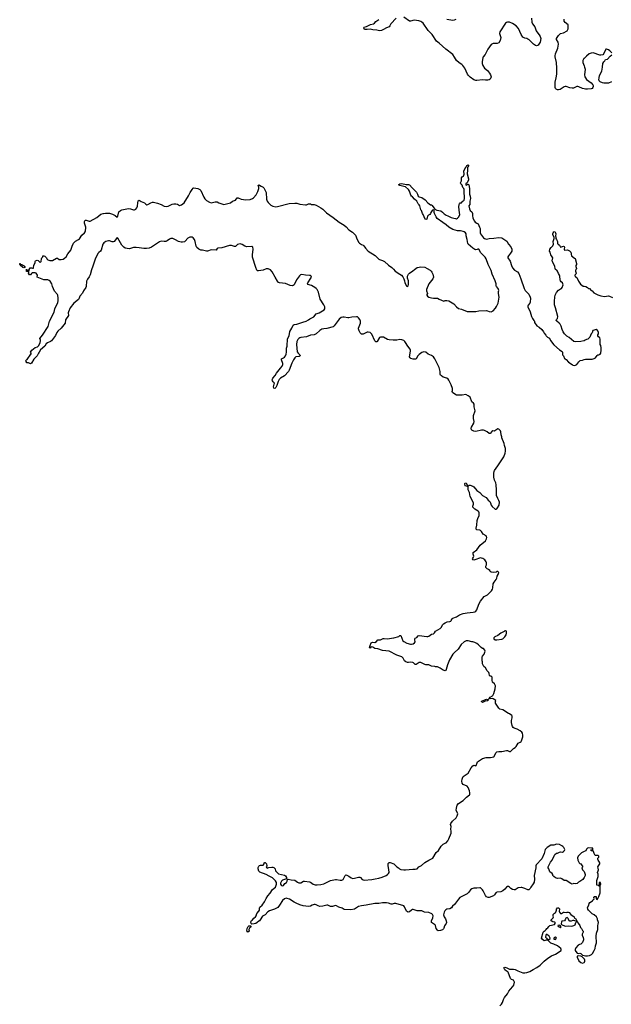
# Model space of a CAD drawing. Header units: inches. Extents: x 2221556 to 2384305, y 723442 to 892241.
# Tile 9 of 53: x 2268266 to 2280567, y 752073 to 772539. Entities that reach past the tile are written whole.
import ezdxf

# ---------------------------------------------------------------- set-up
doc = ezdxf.new("R2010")
doc.units = ezdxf.units.IN
doc.header["$MEASUREMENT"] = 0
for name, color, linetype in [('C2766', 7, 'Continuous'), ('C2775', 7, 'Continuous'), ('C2776', 7, 'Continuous'), ('C2777', 7, 'Continuous'), ('C2785', 7, 'Continuous'), ('C2786', 7, 'Continuous'), ('C2787', 7, 'Continuous')]:
    doc.layers.add(name, color=color, linetype=linetype)

msp = doc.modelspace()

# ---------------------------------------------------------------- linework, layer by layer
at = {"layer": 'C2766', "color": 6, "elevation": 200}
msp.add_lwpolyline([(2270000, 767877), (2269994, 767870), (2269960, 767750), (2269949, 767731), (2269910, 767702), (2269896, 767684), (2269840, 767580), (2269790, 767415), (2269760, 767340), (2269730, 767233), (2269710, 767191), (2269675, 767145), (2269654, 767106), (2269647, 766993), (2269639, 766970), (2269595, 766905), (2269570, 766856), (2269515, 766790), (2269505, 766750), (2269490, 766720), (2269394, 766646), (2269318, 766550), (2269280, 766470), (2269275, 766445), (2269278, 766390), (2269222, 766298), (2269211, 766230), (2269130, 766125), (2269056, 766064), (2269040, 766040), (2269010, 765975), (2268930, 765867), (2268910, 765850), (2268841, 765819), (2268820, 765800), (2268790, 765750), (2268702, 765678), (2268674, 765630), (2268654, 765606), (2268630, 765555), (2268560, 765480), (2268510, 765402), (2268490, 765389), (2268450, 765408), (2268408, 765408), (2268406, 765430), (2268388, 765450), (2268408, 765470), (2268423, 765477), (2268496, 765584), (2268506, 765590), (2268506, 765610), (2268489, 765630), (2268517, 765670), (2268590, 765723), (2268639, 765741), (2268662, 765770), (2268689, 765831), (2268698, 765862), (2268697, 765877), (2268684, 765910), (2268741, 765979), (2268857, 766163), (2268885, 766270), (2268982, 766458), (2268999, 766530), (2269056, 766664), (2269064, 766697), (2269066, 766750), (2269058, 766810), (2269050, 766830), (2268990, 766894), (2268950, 766990), (2268936, 767050), (2268902, 767102), (2268879, 767119), (2268850, 767131), (2268770, 767130), (2268629, 767190), (2268635, 767230), (2268610, 767269), (2268590, 767275), (2268524, 767276), (2268510, 767266), (2268490, 767238), (2268470, 767238), (2268446, 767270), (2268458, 767290), (2268458, 767298), (2268450, 767306), (2268407, 767307), (2268406, 767350), (2268410, 767354), (2268418, 767338), (2268433, 767333), (2268438, 767318), (2268450, 767314), (2268462, 767318), (2268466, 767350), (2268482, 767378), (2268510, 767382), (2268530, 767374), (2268550, 767374), (2268555, 767390), (2268558, 767430), (2268589, 767490), (2268589, 767511), (2268596, 767524), (2268630, 767542), (2268651, 767531), (2268690, 767494), (2268710, 767514), (2268719, 767570), (2268729, 767591), (2268748, 767610), (2268748, 767632), (2268769, 767631), (2268790, 767621), (2268821, 767590), (2268831, 767571), (2268850, 767551), (2268870, 767538), (2268891, 767531), (2268930, 767531), (2268950, 767536), (2269030, 767585), (2269050, 767585), (2269090, 767558), (2269130, 767555), (2269170, 767559), (2269201, 767579), (2269233, 767610), (2269270, 767671), (2269330, 767746), (2269355, 767830), (2269385, 767895), (2269426, 767934), (2269491, 767969), (2269510, 767984), (2269560, 768060), (2269615, 768110), (2269629, 768130), (2269636, 768150), (2269644, 768210), (2269642, 768230), (2269614, 768310), (2269616, 768344), (2269627, 768373), (2269650, 768372), (2269710, 768350), (2269730, 768352), (2269872, 768430), (2269950, 768494), (2270000, 768512)], dxfattribs=at)
msp.add_lwpolyline([(2268350, 767378), (2268330, 767386), (2268286, 767430), (2268282, 767442), (2268266, 767450), (2268266, 767470), (2268274, 767470), (2268278, 767458), (2268313, 767453), (2268330, 767434), (2268353, 767433), (2268358, 767418), (2268374, 767410), (2268374, 767390), (2268370, 767386)], close=True, dxfattribs=at)
at = {"layer": 'C2775', "color": 6, "elevation": 200}
for points in [[(2280000, 754709), (2279974, 754666), (2279910, 754622), (2279882, 754610), (2279855, 754585), (2279830, 754579), (2279790, 754581), (2279750, 754573), (2279723, 754583), (2279630, 754649), (2279590, 754644), (2279540, 754680), (2279510, 754693), (2279450, 754689), (2279410, 754702), (2279370, 754728), (2279354, 754750), (2279349, 754770), (2279335, 754790), (2279290, 754828), (2279279, 754850), (2279269, 754889), (2279255, 754910), (2279255, 754930), (2279304, 755030), (2279334, 755070), (2279380, 755160), (2279396, 755184), (2279430, 755211), (2279450, 755212), (2279490, 755238), (2279510, 755242), (2279550, 755238), (2279570, 755246), (2279595, 755270), (2279599, 755290), (2279579, 755330), (2279562, 755350), (2279535, 755370), (2279490, 755393), (2279430, 755399), (2279370, 755384), (2279310, 755384), (2279230, 755335), (2279191, 755290), (2279171, 755210), (2279125, 755095), (2279006, 754970), (2278999, 754950), (2278999, 754910), (2278965, 754750), (2278971, 754671), (2278961, 754610), (2278944, 754576), (2278897, 754510), (2278881, 754479), (2278861, 754459), (2278850, 754452), (2278830, 754450), (2278770, 754480), (2278710, 754501), (2278690, 754504), (2278630, 754492), (2278570, 754453), (2278550, 754453), (2278510, 754461), (2278481, 754481), (2278450, 754510), (2278430, 754519), (2278410, 754521), (2278390, 754509), (2278350, 754465), (2278310, 754429), (2278270, 754412), (2278190, 754405), (2278180, 754400), (2278167, 754393), (2278135, 754345), (2278119, 754330), (2278030, 754291), (2278010, 754290), (2277970, 754310), (2277951, 754331), (2277902, 754430), (2277890, 754450), (2277850, 754491), (2277830, 754496), (2277771, 754489), (2277710, 754490), (2277670, 754475), (2277640, 754450), (2277600, 754400), (2277570, 754370), (2277488, 754330), (2277419, 754290), (2277390, 754259), (2277310, 754150), (2277265, 754110), (2277242, 754078), (2277210, 754059), (2277150, 754050), (2277124, 754036), (2277103, 754017), (2277090, 753990), (2277080, 753930), (2277090, 753890), (2277118, 753850), (2277136, 753810), (2277140, 753770), (2277133, 753750), (2277113, 753727), (2277098, 753702), (2277088, 753652), (2277080, 753640), (2277058, 753622), (2277015, 753605), (2276970, 753603), (2276950, 753613), (2276926, 753646), (2276910, 753709), (2276902, 753722), (2276890, 753735), (2276829, 753770), (2276825, 753810), (2276854, 753870), (2276862, 753910), (2276850, 753939), (2276835, 753950), (2276770, 753978), (2276686, 753986), (2276630, 754014), (2276590, 754019), (2276530, 754015), (2276450, 754043), (2276430, 754042), (2276410, 754030), (2276370, 753993), (2276342, 753990), (2276330, 753993), (2276312, 754012), (2276270, 754100), (2276250, 754120), (2276090, 754166), (2276054, 754166), (2276010, 754152), (2275990, 754153), (2275936, 754176), (2275890, 754185), (2275810, 754185), (2275730, 754171), (2275650, 754171), (2275470, 754132), (2275370, 754123), (2275310, 754104), (2275230, 754050), (2275150, 754033), (2275010, 754043), (2274969, 754070), (2274905, 754090), (2274850, 754121), (2274830, 754125), (2274767, 754107), (2274730, 754105), (2274670, 754131), (2274650, 754134), (2274570, 754114), (2274510, 754108), (2274470, 754118), (2274430, 754142), (2274410, 754148), (2274390, 754148), (2274345, 754135), (2274310, 754116), (2274276, 754104), (2274215, 754115), (2274159, 754119), (2274090, 754140), (2274018, 754178), (2273970, 754196), (2273877, 754257), (2273830, 754274), (2273804, 754276), (2273770, 754263), (2273731, 754230), (2273670, 754133), (2273630, 754087), (2273566, 754050), (2273462, 754018), (2273424, 753996), (2273370, 753935), (2273314, 753906), (2273269, 753830), (2273250, 753811), (2273217, 753790), (2273207, 753773), (2273175, 753750), (2273138, 753742), (2273090, 753739), (2273081, 753750), (2273074, 753790), (2273086, 753814), (2273110, 753826), (2273137, 753863), (2273172, 753890), (2273184, 753910), (2273199, 753961), (2273239, 754010), (2273249, 754030), (2273249, 754070), (2273259, 754090), (2273305, 754135), (2273357, 754203), (2273388, 754270), (2273425, 754330), (2273476, 754384), (2273524, 754456), (2273582, 754510), (2273606, 754570), (2273608, 754590), (2273605, 754605), (2273582, 754642), (2273574, 754654), (2273521, 754701), (2273496, 754716), (2273450, 754733), (2273390, 754773), (2273262, 754822), (2273239, 754839), (2273224, 754890), (2273225, 754915), (2273237, 754943), (2273250, 754958), (2273270, 754966), (2273330, 754962), (2273348, 754990), (2273348, 755012), (2273360, 755020), (2273370, 755022), (2273398, 754990), (2273402, 754950), (2273392, 754930), (2273402, 754910), (2273410, 754905), (2273445, 754915), (2273510, 754921), (2273530, 754921), (2273553, 754913), (2273576, 754890), (2273582, 754850), (2273650, 754782), (2273710, 754771), (2273770, 754755), (2273790, 754745), (2273815, 754710), (2273816, 754684), (2273774, 754666), (2273730, 754656), (2273710, 754630), (2273690, 754590), (2273688, 754570), (2273700, 754550), (2273710, 754542), (2273730, 754537), (2273750, 754544), (2273779, 754581), (2273814, 754606), (2273827, 754630), (2273834, 754666), (2273845, 754675), (2273910, 754659), (2273990, 754652), (2274044, 754610), (2274070, 754599), (2274110, 754598), (2274170, 754629), (2274186, 754630), (2274290, 754617), (2274310, 754610), (2274370, 754569), (2274410, 754558), (2274450, 754554), (2274530, 754566), (2274590, 754580), (2274730, 754644), (2274830, 754668), (2274852, 754668), (2274930, 754650), (2274965, 754655), (2274991, 754669), (2275030, 754751), (2275050, 754761), (2275070, 754759), (2275110, 754736), (2275160, 754700), (2275190, 754690), (2275230, 754693), (2275310, 754717), (2275336, 754716), (2275352, 754710), (2275390, 754668), (2275410, 754657), (2275430, 754655), (2275590, 754668), (2275657, 754683), (2275730, 754692), (2275805, 754715), (2275885, 754750), (2275916, 754770), (2275936, 754790), (2275945, 754810), (2275942, 754878), (2275925, 754950), (2275925, 754975), (2275930, 755001), (2275950, 755019), (2275970, 755019), (2276047, 754990), (2276110, 754931), (2276145, 754910), (2276165, 754890), (2276190, 754877), (2276250, 754868), (2276290, 754868), (2276437, 754883), (2276490, 754882), (2276532, 754888), (2276568, 754932), (2276619, 754961), (2276690, 755022), (2276770, 755070), (2276859, 755110), (2276925, 755230), (2276974, 755270), (2277030, 755358), (2277070, 755398), (2277110, 755425), (2277130, 755432), (2277169, 755470), (2277190, 755512), (2277238, 755630), (2277239, 755670), (2277229, 755710), (2277236, 755770), (2277226, 755810), (2277229, 755830), (2277263, 755877), (2277344, 755950), (2277365, 755990), (2277374, 756030), (2277343, 756110), (2277345, 756150), (2277361, 756210), (2277389, 756250), (2277489, 756311), (2277559, 756381), (2277616, 756424), (2277623, 756437), (2277626, 756470), (2277621, 756510), (2277590, 756582), (2277570, 756604), (2277490, 756639), (2277465, 756670), (2277461, 756710), (2277464, 756750), (2277470, 756771), (2277490, 756806), (2277590, 756876), (2277654, 756986), (2277689, 757030), (2277710, 757041), (2277750, 757031), (2277760, 757040), (2277775, 757090), (2277786, 757110), (2277890, 757179), (2277965, 757205), (2278054, 757206), (2278121, 757219), (2278133, 757227), (2278163, 757297), (2278190, 757322), (2278230, 757328), (2278290, 757328), (2278390, 757347), (2278410, 757346), (2278450, 757325), (2278470, 757331), (2278490, 757345), (2278530, 757393), (2278567, 757413), (2278589, 757430), (2278630, 757498), (2278670, 757519), (2278690, 757536), (2278698, 757550), (2278728, 757632), (2278728, 757670), (2278720, 757710), (2278707, 757730), (2278670, 757760), (2278610, 757792), (2278550, 757816), (2278529, 757830), (2278513, 757850), (2278503, 757870), (2278489, 757931), (2278489, 757971), (2278504, 758030), (2278503, 758063), (2278497, 758077), (2278450, 758109), (2278430, 758115), (2278314, 758194), (2278248, 758210), (2278229, 758229), (2278162, 758330), (2278162, 758370), (2278168, 758390), (2278110, 758424), (2278090, 758429), (2278050, 758422), (2278026, 758426), (2278050, 758458), (2278097, 758483), (2278105, 758495), (2278122, 758530), (2278155, 758630), (2278158, 758690), (2278135, 758735), (2278098, 758770), (2278088, 758810), (2278088, 758870), (2278078, 758890), (2278070, 758895), (2278050, 758895), (2278035, 758910), (2278028, 758950), (2278018, 758970), (2277986, 759006), (2277949, 759069), (2277917, 759097), (2277900, 759120), (2277889, 759150), (2277889, 759190), (2277884, 759210), (2277885, 759290), (2277889, 759310), (2277923, 759350), (2277933, 759370), (2277942, 759410), (2277936, 759436), (2277910, 759466), (2277890, 759468), (2277858, 759490), (2277806, 759546), (2277770, 759573), (2277730, 759594), (2277690, 759604), (2277670, 759604), (2277590, 759625), (2277550, 759625), (2277510, 759609), (2277447, 759550), (2277383, 759457), (2277300, 759380), (2277275, 759350), (2277206, 759234), (2277159, 759130), (2277136, 759030), (2277126, 759014), (2277110, 759004), (2277070, 759019), (2277010, 759062), (2276970, 759082), (2276950, 759088), (2276910, 759088), (2276896, 759096), (2276830, 759098), (2276770, 759128), (2276710, 759131), (2276690, 759137), (2276610, 759177), (2276570, 759175), (2276510, 759135), (2276490, 759133), (2276454, 759170), (2276437, 759177), (2276390, 759183), (2276350, 759175), (2276330, 759177), (2276292, 759192), (2276270, 759209), (2276239, 759270), (2276214, 759294), (2276110, 759329), (2275950, 759413), (2275810, 759430), (2275710, 759465), (2275650, 759469), (2275610, 759499), (2275580, 759500), (2275565, 759495), (2275550, 759478), (2275542, 759490), (2275550, 759534), (2275576, 759584), (2275603, 759597), (2275650, 759596), (2275683, 759617), (2275710, 759646), (2275730, 759651), (2275770, 759647), (2275826, 759674), (2275842, 759678), (2275910, 759670), (2276048, 759692), (2276150, 759721), (2276170, 759738), (2276190, 759742), (2276235, 759630), (2276250, 759611), (2276319, 759579), (2276390, 759557), (2276410, 759557), (2276450, 759567), (2276475, 759585), (2276486, 759610), (2276481, 759650), (2276483, 759670), (2276490, 759683), (2276521, 759699), (2276550, 759730), (2276570, 759739), (2276730, 759721), (2276750, 759721), (2276770, 759728), (2276830, 759764), (2276870, 759774), (2276888, 759792), (2276910, 759830), (2277010, 759886), (2277030, 759902), (2277066, 759970), (2277078, 759982), (2277110, 760000)], [(2280000, 755246), (2279950, 755219), (2279890, 755165), (2279879, 755150), (2279866, 755114), (2279871, 755071), (2279898, 755010), (2279910, 754998), (2279934, 754990), (2279950, 754974), (2279972, 754932), (2279952, 754910), (2279967, 754870), (2279997, 754837), (2280000, 754832)], [(2278250, 752038), (2278284, 752076), (2278302, 752110), (2278323, 752170), (2278348, 752212), (2278406, 752290), (2278436, 752344), (2278470, 752390), (2278518, 752442), (2278537, 752470), (2278552, 752530), (2278549, 752550), (2278530, 752577), (2278489, 752589), (2278470, 752609), (2278423, 752743), (2278412, 752752), (2278390, 752760), (2278352, 752790), (2278330, 752830), (2278339, 752841), (2278350, 752844), (2278394, 752834), (2278450, 752803), (2278530, 752803), (2278570, 752798), (2278626, 752766), (2278730, 752726), (2278770, 752725), (2278810, 752734), (2278870, 752756), (2278941, 752799), (2279021, 752839), (2279090, 752888), (2279170, 752966), (2279248, 753032), (2279322, 753078), (2279410, 753116), (2279524, 753190), (2279526, 753210), (2279516, 753230), (2279447, 753287), (2279370, 753324), (2279307, 753347), (2279249, 753409), (2279210, 753404), (2279170, 753389), (2279130, 753429), (2279115, 753450), (2279150, 753572), (2279170, 753592), (2279195, 753605), (2279215, 753625), (2279229, 753651), (2279250, 753662), (2279270, 753692), (2279289, 753711), (2279385, 753735), (2279402, 753750), (2279399, 753770), (2279390, 753779), (2279350, 753785), (2279315, 753810), (2279315, 753830), (2279358, 753870), (2279366, 753890), (2279358, 753910), (2279360, 753940), (2279386, 753970), (2279410, 753982), (2279415, 753990), (2279429, 754031), (2279430, 754050), (2279450, 754081), (2279470, 754077), (2279490, 754058), (2279493, 754047), (2279486, 754010), (2279491, 753990), (2279510, 753958), (2279530, 753958), (2279570, 753985), (2279590, 753991), (2279630, 753978), (2279650, 753987), (2279670, 753987), (2279690, 753979), (2279722, 753942), (2279792, 753890), (2279805, 753865), (2279832, 753850), (2279842, 753822), (2279852, 753810), (2279854, 753790), (2279880, 753760), (2279910, 753712), (2279925, 753670), (2279945, 753650), (2279966, 753606), (2279982, 753590), (2279982, 753570), (2279958, 753530), (2279958, 753510), (2279980, 753460), (2279986, 753430), (2279986, 753410), (2279966, 753354), (2279935, 753325), (2279904, 753316), (2279880, 753300), (2279830, 753248), (2279816, 753210), (2279816, 753190), (2279828, 753168), (2279858, 753138), (2279889, 753131), (2279910, 753136), (2279930, 753131), (2279959, 753099), (2279970, 753093), (2280000, 753087)], [(2280000, 753019), (2279960, 753060), (2279936, 753076), (2279890, 753081), (2279854, 753070), (2279856, 753050), (2279890, 752978), (2279930, 752941), (2279970, 752926), (2280000, 752945)]]:
    msp.add_lwpolyline(points, dxfattribs=at)
for points in [[(2278370, 759838), (2278350, 759835), (2278339, 759821), (2278315, 759805), (2278270, 759789), (2278210, 759739), (2278142, 759710), (2278125, 759690), (2278122, 759670), (2278150, 759646), (2278190, 759646), (2278290, 759664), (2278310, 759671), (2278330, 759687), (2278354, 759710), (2278379, 759750), (2278388, 759790), (2278386, 759830)], [(2277988, 758412), (2278014, 758414), (2278002, 758398), (2278002, 758390), (2277990, 758378), (2277944, 758376), (2277890, 758349), (2277870, 758366), (2277870, 758371), (2277939, 758401), (2277950, 758411), (2277970, 758416)], [(2279646, 753874), (2279620, 753860), (2279612, 753850), (2279611, 753829), (2279592, 753810), (2279550, 753804), (2279540, 753800), (2279531, 753789), (2279526, 753746), (2279531, 753731), (2279610, 753696), (2279670, 753701), (2279730, 753696), (2279770, 753704), (2279789, 753711), (2279813, 753727), (2279830, 753774), (2279846, 753790), (2279842, 753802), (2279810, 753808), (2279790, 753818), (2279770, 753818), (2279730, 753801), (2279703, 753803), (2279689, 753810), (2279680, 753840), (2279670, 753858), (2279658, 753870)], [(2273010, 753570), (2272998, 753578), (2272993, 753590), (2272990, 753610), (2272993, 753650), (2273015, 753690), (2273030, 753701), (2273050, 753705), (2273062, 753702), (2273070, 753694), (2273070, 753686), (2273062, 753670), (2273043, 753657), (2273033, 753630), (2273036, 753590)], [(2279490, 753715), (2279454, 753710), (2279462, 753690), (2279497, 753677), (2279510, 753665), (2279518, 753670), (2279518, 753690), (2279506, 753710)], [(2279230, 753526), (2279210, 753526), (2279204, 753504), (2279202, 753470), (2279222, 753450), (2279238, 753418), (2279250, 753414), (2279270, 753422), (2279298, 753442), (2279298, 753450), (2279278, 753490), (2279270, 753498), (2279247, 753507)], [(2279410, 753466), (2279374, 753450), (2279374, 753430), (2279410, 753422), (2279426, 753450), (2279422, 753462)]]:
    msp.add_lwpolyline(points, close=True, dxfattribs=at)
at = {"layer": 'C2776', "color": 6, "elevation": 200}
for points in [[(2270000, 768512), (2270006, 768514), (2270050, 768521), (2270130, 768516), (2270195, 768495), (2270250, 768470), (2270290, 768436), (2270310, 768458), (2270321, 768519), (2270330, 768545), (2270362, 768570), (2270393, 768587), (2270530, 768614), (2270570, 768611), (2270630, 768588), (2270652, 768588), (2270680, 768600), (2270701, 768630), (2270715, 768665), (2270720, 768730), (2270728, 768772), (2270750, 768791), (2270790, 768761), (2270862, 768730), (2270890, 768702), (2270910, 768692), (2270930, 768698), (2270990, 768734), (2271030, 768744), (2271050, 768744), (2271130, 768725), (2271210, 768695), (2271270, 768664), (2271310, 768656), (2271350, 768662), (2271436, 768704), (2271470, 768714), (2271514, 768714), (2271545, 768705), (2271590, 768680), (2271610, 768684), (2271630, 768690), (2271661, 768710), (2271683, 768730), (2271779, 768881), (2271812, 768950), (2271850, 769011), (2271870, 769038), (2271890, 769041), (2271970, 769032), (2272012, 769010), (2272030, 768990), (2272092, 768850), (2272113, 768813), (2272150, 768782), (2272210, 768748), (2272250, 768736), (2272330, 768752), (2272370, 768753), (2272410, 768731), (2272450, 768721), (2272510, 768695), (2272650, 768736), (2272690, 768766), (2272755, 768790), (2272790, 768835), (2272810, 768835), (2272870, 768810), (2272970, 768796), (2273055, 768805), (2273110, 768823), (2273130, 768838), (2273181, 768899), (2273220, 768970), (2273236, 769030), (2273236, 769056), (2273227, 769093), (2273230, 769102), (2273235, 769105), (2273250, 769103), (2273290, 769082), (2273330, 769059), (2273345, 769045), (2273392, 768950), (2273398, 768810), (2273410, 768770), (2273430, 768738), (2273458, 768710), (2273487, 768687), (2273530, 768665), (2273590, 768650), (2273626, 768654), (2273870, 768717), (2273990, 768727), (2274030, 768723), (2274090, 768707), (2274210, 768691), (2274230, 768691), (2274270, 768711), (2274310, 768711), (2274330, 768701), (2274390, 768696), (2274430, 768681), (2274530, 768631), (2274570, 768601), (2274648, 768528), (2274786, 768430), (2274909, 768329), (2275010, 768267), (2275052, 768232), (2275110, 768170), (2275184, 768124), (2275217, 768097), (2275250, 768061), (2275285, 767970), (2275319, 767910), (2275334, 767894), (2275370, 767868), (2275410, 767851), (2275421, 767841), (2275459, 767790), (2275514, 767730), (2275657, 767637), (2275730, 767564), (2275750, 767552), (2275810, 767532), (2275850, 767510), (2275934, 767434), (2276005, 767385), (2276037, 767357), (2276074, 767314), (2276173, 767253), (2276206, 767226), (2276234, 767194), (2276254, 767154), (2276267, 767110), (2276271, 767070), (2276310, 767006), (2276330, 766996), (2276344, 767010), (2276350, 767034), (2276347, 767110), (2276329, 767170), (2276329, 767210), (2276349, 767250), (2276369, 767270), (2276440, 767320), (2276473, 767350), (2276530, 767385), (2276570, 767398), (2276610, 767403), (2276690, 767393), (2276741, 767370), (2276801, 767330), (2276821, 767310), (2276836, 767290), (2276855, 767250), (2276867, 767190), (2276855, 767150), (2276771, 767050), (2276726, 766930), (2276725, 766905), (2276742, 766850), (2276734, 766830), (2276734, 766810), (2276742, 766790), (2276774, 766770), (2276802, 766762), (2276830, 766761), (2276870, 766751), (2276950, 766751), (2276990, 766727), (2277088, 766692), (2277110, 766699), (2277150, 766703), (2277190, 766695), (2277291, 766630), (2277348, 766568), (2277390, 766536), (2277450, 766521), (2277570, 766474), (2277689, 766471), (2277750, 766474), (2277813, 766487), (2277970, 766495), (2277991, 766491), (2278030, 766471), (2278070, 766466), (2278110, 766491), (2278159, 766541), (2278183, 766577), (2278212, 766648), (2278229, 766730), (2278233, 766770), (2278221, 766850), (2278223, 766890), (2278229, 766910), (2278216, 766950), (2278183, 766990), (2278174, 767010), (2278173, 767050), (2278152, 767110), (2278092, 767250), (2278066, 767326), (2278007, 767450), (2277966, 767566), (2277945, 767605), (2277856, 767690), (2277810, 767769), (2277790, 767769), (2277778, 767762), (2277750, 767758), (2277730, 767764), (2277686, 767790), (2277593, 767870), (2277581, 767890), (2277572, 767972), (2277549, 768050), (2277549, 768090), (2277538, 768110), (2277510, 768129), (2277490, 768135), (2277430, 768149), (2277370, 768153), (2277270, 768179), (2277190, 768226), (2277133, 768273), (2277061, 768321), (2276944, 768410), (2276922, 768442), (2276889, 768510), (2276883, 768530), (2276884, 768570), (2276879, 768579), (2276870, 768584), (2276850, 768581), (2276839, 768570), (2276815, 768530), (2276810, 768510), (2276792, 768488), (2276765, 768475), (2276748, 768452), (2276730, 768395), (2276710, 768384), (2276694, 768394), (2276653, 768493), (2276642, 768510), (2276622, 768570), (2276609, 768589), (2276589, 768670), (2276572, 768692), (2276549, 768710), (2276524, 768770), (2276475, 768810), (2276436, 768856), (2276415, 768870), (2276402, 768890), (2276370, 768978), (2276350, 769009), (2276285, 769065), (2276250, 769069), (2276168, 769090), (2276142, 769110), (2276170, 769125), (2276210, 769133), (2276305, 769115), (2276350, 769117), (2276370, 769107), (2276424, 769044), (2276514, 768954), (2276537, 768910), (2276551, 768871), (2276570, 768858), (2276630, 768843), (2276697, 768797), (2276751, 768730), (2276810, 768691), (2276828, 768688), (2276839, 768679), (2276879, 768630), (2276898, 768598), (2276942, 768582), (2277025, 768565), (2277058, 768538), (2277090, 768502), (2277130, 768475), (2277170, 768462), (2277238, 768430), (2277290, 768414), (2277328, 768408), (2277350, 768398), (2277370, 768411), (2277397, 768443), (2277419, 768490), (2277410, 768526), (2277394, 768650), (2277402, 768698), (2277410, 768714), (2277426, 768730), (2277450, 768732), (2277470, 768762), (2277490, 768772), (2277508, 768790), (2277516, 768824), (2277517, 768857), (2277505, 768950), (2277509, 769010), (2277501, 769030), (2277479, 769050), (2277463, 769103), (2277439, 769130), (2277434, 769150), (2277452, 769188), (2277454, 769250), (2277465, 769275), (2277492, 769288), (2277503, 769310), (2277506, 769330), (2277500, 769390), (2277520, 769440), (2277542, 769470), (2277562, 769510), (2277590, 769522), (2277602, 769510), (2277581, 769479), (2277576, 769464), (2277578, 769410), (2277573, 769333), (2277596, 769230), (2277596, 769210), (2277572, 769148), (2277542, 769130), (2277542, 769110), (2277550, 769102), (2277590, 769122), (2277602, 769110), (2277619, 769030), (2277619, 768910), (2277633, 768870), (2277637, 768823), (2277625, 768770), (2277623, 768697), (2277607, 768670), (2277616, 768610), (2277630, 768576), (2277664, 768544), (2277684, 768510), (2277679, 768470), (2277690, 768412), (2277722, 768350), (2277739, 768330), (2277773, 768313), (2277796, 768296), (2277810, 768259), (2277829, 768229), (2277837, 768197), (2277840, 768110), (2277848, 768088), (2277910, 768007), (2277930, 767990), (2277950, 767981), (2277970, 767978), (2278029, 767991), (2278125, 767995), (2278230, 768013), (2278290, 768002), (2278312, 767992), (2278393, 767933), (2278428, 767870), (2278478, 767818), (2278502, 767770), (2278498, 767730), (2278470, 767684), (2278427, 767630), (2278419, 767610), (2278419, 767590), (2278463, 767523), (2278490, 767431), (2278510, 767381), (2278556, 767336), (2278615, 767295), (2278642, 767262), (2278688, 767150), (2278753, 766950), (2278779, 766910), (2278850, 766831), (2278881, 766770), (2278887, 766750), (2278882, 766670), (2278874, 766646), (2278836, 766604), (2278830, 766590), (2278833, 766570), (2278881, 766470), (2278911, 766370), (2278930, 766330), (2278959, 766290), (2278967, 766270), (2278970, 766242), (2279019, 766179), (2279070, 766147), (2279120, 766100), (2279157, 766050), (2279170, 766025), (2279205, 765985), (2279212, 765970), (2279241, 765941), (2279279, 765919), (2279304, 765870), (2279370, 765782), (2279490, 765675), (2279544, 765644), (2279550, 765630), (2279554, 765574), (2279570, 765550), (2279595, 765495), (2279608, 765492), (2279630, 765475), (2279680, 765420), (2279750, 765371), (2279770, 765361), (2279810, 765351), (2279849, 765371), (2279889, 765430), (2279922, 765458), (2279970, 765465), (2280000, 765475)], [(2280000, 765867), (2279995, 765865), (2279930, 765849), (2279830, 765845), (2279790, 765853), (2279693, 765930), (2279643, 765963), (2279597, 766010), (2279569, 766050), (2279542, 766102), (2279521, 766170), (2279501, 766210), (2279486, 766230), (2279437, 766270), (2279422, 766290), (2279426, 766310), (2279449, 766331), (2279452, 766368), (2279410, 766548), (2279387, 766610), (2279383, 766690), (2279390, 766770), (2279401, 766810), (2279430, 766871), (2279470, 766918), (2279510, 766945), (2279529, 766951), (2279548, 766970), (2279569, 767030), (2279549, 767069), (2279527, 767087), (2279509, 767110), (2279502, 767130), (2279495, 767210), (2279489, 767230), (2279466, 767266), (2279449, 767310), (2279434, 767330), (2279408, 767348), (2279398, 767370), (2279396, 767410), (2279345, 767510), (2279339, 767530), (2279349, 767590), (2279309, 767650), (2279294, 767710), (2279284, 767730), (2279290, 767772), (2279314, 767806), (2279350, 767842), (2279368, 767870), (2279359, 767930), (2279381, 767990), (2279376, 768016), (2279352, 768070), (2279351, 768090), (2279357, 768110), (2279370, 768128), (2279390, 768137), (2279408, 768110), (2279414, 768090), (2279404, 768044), (2279417, 768010), (2279417, 767990), (2279424, 767970), (2279435, 767955), (2279445, 767930), (2279447, 767890), (2279461, 767870), (2279492, 767850), (2279510, 767814), (2279570, 767831), (2279585, 767825), (2279592, 767812), (2279586, 767770), (2279592, 767752), (2279650, 767755), (2279672, 767750), (2279698, 767738), (2279723, 767710), (2279741, 767630), (2279805, 767585), (2279813, 767573), (2279841, 767470), (2279841, 767450), (2279831, 767430), (2279831, 767410), (2279841, 767370), (2279836, 767350), (2279821, 767330), (2279821, 767310), (2279836, 767270), (2279831, 767249), (2279812, 767230), (2279814, 767194), (2279826, 767194), (2279850, 767182), (2279882, 767102), (2279923, 767043), (2279983, 767003), (2280000, 766999)], [(2277110, 760000), (2277154, 760026), (2277210, 760029), (2277230, 760040), (2277240, 760050), (2277255, 760085), (2277270, 760097), (2277345, 760130), (2277411, 760169), (2277490, 760198), (2277570, 760212), (2277698, 760222), (2277729, 760230), (2277750, 760244), (2277772, 760270), (2277812, 760390), (2277846, 760454), (2277924, 760550), (2277990, 760585), (2278056, 760644), (2278075, 760670), (2278095, 760705), (2278103, 760730), (2278113, 760810), (2278130, 760845), (2278176, 760904), (2278189, 760930), (2278195, 760970), (2278215, 761010), (2278226, 761050), (2278207, 761067), (2278190, 761068), (2278170, 761055), (2278110, 761049), (2278070, 761058), (2278049, 761069), (2278038, 761090), (2278015, 761110), (2277985, 761125), (2277961, 761150), (2277958, 761182), (2277969, 761210), (2277972, 761252), (2277964, 761270), (2277934, 761310), (2277897, 761337), (2277870, 761349), (2277850, 761352), (2277731, 761310), (2277710, 761308), (2277695, 761315), (2277684, 761330), (2277705, 761370), (2277707, 761390), (2277692, 761430), (2277692, 761450), (2277698, 761462), (2277770, 761517), (2277842, 761618), (2277951, 761710), (2277974, 761750), (2277977, 761777), (2277975, 761790), (2277963, 761810), (2277906, 761846), (2277870, 761903), (2277850, 761921), (2277830, 761929), (2277773, 761933), (2277759, 761950), (2277758, 761970), (2277774, 762030), (2277778, 762130), (2277790, 762170), (2277817, 762230), (2277820, 762290), (2277812, 762310), (2277802, 762322), (2277726, 762366), (2277701, 762390), (2277690, 762409), (2277688, 762430), (2277701, 762470), (2277700, 762490), (2277694, 762510), (2277633, 762630), (2277616, 762710), (2277589, 762770), (2277588, 762828), (2277578, 762838), (2277530, 762849), (2277524, 762890), (2277530, 762912), (2277550, 762902), (2277580, 762860), (2277590, 762852), (2277610, 762862), (2277630, 762865), (2277690, 762844), (2277708, 762830), (2277773, 762750), (2277830, 762710), (2277890, 762649), (2277965, 762605), (2278007, 762550), (2278041, 762521), (2278055, 762495), (2278067, 762450), (2278090, 762419), (2278150, 762367), (2278170, 762363), (2278190, 762371), (2278204, 762390), (2278234, 762450), (2278241, 762510), (2278230, 762548), (2278205, 762590), (2278183, 762650), (2278177, 762710), (2278179, 762770), (2278174, 762870), (2278169, 762910), (2278138, 762970), (2278122, 763030), (2278125, 763115), (2278129, 763150), (2278139, 763170), (2278210, 763265), (2278329, 763450), (2278357, 763530), (2278365, 763570), (2278365, 763625), (2278344, 763690), (2278339, 763730), (2278289, 763850), (2278289, 763869), (2278275, 763910), (2278269, 763970), (2278262, 763990), (2278230, 764029), (2278207, 764033), (2278147, 763993), (2278130, 763989), (2278107, 763993), (2278083, 763977), (2278050, 763939), (2278030, 763937), (2277988, 763970), (2277930, 763999), (2277910, 764004), (2277870, 764006), (2277750, 763981), (2277710, 763989), (2277670, 764009), (2277660, 764020), (2277653, 764030), (2277652, 764050), (2277660, 764070), (2277706, 764150), (2277715, 764190), (2277704, 764250), (2277703, 764310), (2277733, 764410), (2277715, 764490), (2277715, 764550), (2277702, 764570), (2277670, 764595), (2277629, 764690), (2277590, 764724), (2277545, 764745), (2277467, 764733), (2277350, 764734), (2277290, 764766), (2277267, 764787), (2277261, 764810), (2277265, 764835), (2277263, 764870), (2277234, 764950), (2277190, 765049), (2277172, 765070), (2277150, 765085), (2277070, 765112), (2277034, 765134), (2277018, 765150), (2277010, 765170), (2277010, 765230), (2276986, 765310), (2276900, 765490), (2276870, 765532), (2276830, 765560), (2276761, 765590), (2276711, 765631), (2276670, 765636), (2276630, 765623), (2276570, 765581), (2276541, 765550), (2276507, 765493), (2276495, 765485), (2276450, 765483), (2276400, 765500), (2276383, 765510), (2276368, 765530), (2276392, 765650), (2276393, 765670), (2276388, 765690), (2276333, 765753), (2276291, 765830), (2276275, 765850), (2276250, 765872), (2276210, 765886), (2276170, 765889), (2276110, 765881), (2276030, 765879), (2275950, 765882), (2275914, 765894), (2275830, 765938), (2275790, 765942), (2275770, 765939), (2275750, 765930), (2275699, 765850), (2275690, 765842), (2275670, 765843), (2275650, 765864), (2275590, 766003), (2275570, 766022), (2275550, 766034), (2275510, 766047), (2275490, 766045), (2275410, 766001), (2275390, 766000), (2275370, 766006), (2275347, 766030), (2275324, 766070), (2275310, 766110), (2275312, 766130), (2275352, 766230), (2275354, 766270), (2275337, 766310), (2275310, 766344), (2275290, 766360), (2275270, 766364), (2275170, 766356), (2275110, 766344), (2275090, 766344), (2275010, 766358), (2274982, 766358), (2274951, 766350), (2274910, 766316), (2274805, 766175), (2274783, 766157), (2274650, 766120), (2274590, 766116), (2274550, 766106), (2274510, 766082), (2274430, 766010), (2274390, 765987), (2274310, 765979), (2274230, 765949), (2274110, 765931), (2274090, 765924), (2274069, 765911), (2274050, 765890), (2274030, 765850), (2274020, 765790), (2274038, 765638), (2274053, 765610), (2274088, 765570), (2274096, 765550), (2274079, 765541), (2274010, 765531), (2273987, 765513), (2273958, 765470), (2273922, 765398), (2273870, 765255), (2273855, 765230), (2273770, 765138), (2273691, 765089), (2273660, 765060), (2273639, 765021), (2273610, 764934), (2273590, 764895), (2273570, 764875), (2273550, 764878), (2273541, 764910), (2273560, 764960), (2273561, 764981), (2273559, 764990), (2273533, 765010), (2273521, 765030), (2273518, 765050), (2273522, 765070), (2273532, 765090), (2273579, 765141), (2273605, 765190), (2273690, 765296), (2273726, 765334), (2273736, 765370), (2273734, 765390), (2273710, 765470), (2273712, 765488), (2273722, 765498), (2273751, 765509), (2273770, 765524), (2273790, 765554), (2273806, 765590), (2273814, 765630), (2273817, 765710), (2273826, 765750), (2273837, 765903), (2273866, 765970), (2273883, 766057), (2273927, 766130), (2273950, 766190), (2273970, 766203), (2274030, 766209), (2274150, 766250), (2274224, 766270), (2274270, 766300), (2274296, 766324), (2274379, 766361), (2274430, 766422), (2274490, 766448), (2274594, 766510), (2274610, 766530), (2274613, 766550), (2274610, 766570), (2274593, 766610), (2274515, 766730), (2274478, 766878), (2274452, 766930), (2274432, 766950), (2274403, 766970), (2274330, 767011), (2274254, 767034), (2274247, 767047), (2274255, 767070), (2274322, 767170), (2274330, 767190), (2274327, 767210), (2274310, 767220), (2274290, 767224), (2274210, 767228), (2274130, 767241), (2274104, 767236), (2274083, 767217), (2274021, 767130), (2273974, 767030), (2273950, 767015), (2273930, 767010), (2273890, 767015), (2273790, 767059), (2273670, 767069), (2273650, 767077), (2273624, 767104), (2273581, 767190), (2273519, 767299), (2273478, 767338), (2273430, 767359), (2273410, 767362), (2273390, 767359), (2273330, 767335), (2273230, 767320), (2273210, 767322), (2273196, 767336), (2273173, 767390), (2273110, 767606), (2273109, 767651), (2273121, 767770), (2273111, 767811), (2273090, 767827), (2272990, 767820), (2272950, 767834), (2272890, 767869), (2272850, 767877), (2272797, 767863), (2272750, 767823), (2272730, 767823), (2272670, 767844), (2272630, 767846), (2272470, 767800), (2272388, 767792), (2272375, 767785), (2272349, 767751), (2272250, 767757), (2272169, 767731), (2272150, 767731), (2272070, 767749), (2272030, 767749), (2271990, 767766), (2271950, 767803), (2271937, 767830), (2271917, 767930), (2271903, 767970), (2271870, 768007), (2271850, 768017), (2271830, 768021), (2271803, 768017), (2271765, 767995), (2271710, 767936), (2271690, 767922), (2271650, 767915), (2271624, 767916), (2271570, 767929), (2271506, 767966), (2271450, 767989), (2271410, 767988), (2271382, 767978), (2271330, 767940), (2271308, 767930), (2271270, 767926), (2271210, 767933), (2271170, 767923), (2271010, 767814), (2270959, 767790), (2270901, 767781), (2270850, 767781), (2270750, 767799), (2270690, 767803), (2270630, 767801), (2270550, 767779), (2270501, 767781), (2270461, 767790), (2270430, 767809), (2270390, 767850), (2270310, 767999), (2270290, 768009), (2270282, 767990), (2270230, 767930), (2270210, 767923), (2270190, 767924), (2270130, 767942), (2270110, 767943), (2270059, 767930), (2270019, 767901), (2270000, 767877)]]:
    msp.add_lwpolyline(points, dxfattribs=at)
at = {"layer": 'C2777', "color": 6, "elevation": 200}
for points in [[(2276093, 772570), (2275984, 772450), (2275964, 772410), (2275948, 772392), (2275891, 772368), (2275830, 772333), (2275790, 772315), (2275750, 772307), (2275690, 772319), (2275610, 772327), (2275550, 772341), (2275490, 772334), (2275450, 772334), (2275438, 772338), (2275426, 772346), (2275419, 772370), (2275430, 772385), (2275480, 772400), (2275563, 772437), (2275624, 772456), (2275643, 772470), (2275670, 772503), (2275734, 772546)], [(2278907, 772570), (2278912, 772490), (2278928, 772450), (2278975, 772390), (2279005, 772310), (2279016, 772290), (2279070, 772224), (2279090, 772190), (2279102, 772150), (2279086, 772070), (2279063, 772030), (2279045, 772010), (2279030, 772001), (2279010, 771997), (2278990, 772001), (2278950, 772030), (2278858, 772118), (2278830, 772137), (2278810, 772146), (2278770, 772153), (2278730, 772176), (2278690, 772233), (2278637, 772357), (2278590, 772413), (2278510, 772463), (2278450, 772489), (2278410, 772489), (2278390, 772479), (2278370, 772464), (2278248, 772290), (2278245, 772250), (2278271, 772170), (2278256, 772110), (2278230, 772055), (2278196, 772044), (2278110, 772045), (2278070, 772025), (2278002, 771930), (2277943, 771817), (2277904, 771770), (2277894, 771750), (2277879, 771670), (2277883, 771630), (2277897, 771590), (2277928, 771530), (2277990, 771480), (2278035, 771430), (2278056, 771390), (2278067, 771350), (2278063, 771330), (2278050, 771305), (2278028, 771292), (2277998, 771282), (2277950, 771281), (2277890, 771290), (2277770, 771273), (2277750, 771274), (2277710, 771291), (2277630, 771348), (2277599, 771379), (2277577, 771410), (2277521, 771530), (2277483, 771590), (2277457, 771610), (2277401, 771641), (2277350, 771688), (2277310, 771757), (2277270, 771813), (2277124, 771924), (2276990, 772050), (2276930, 772091), (2276841, 772230), (2276756, 772316), (2276652, 772470), (2276630, 772491), (2276610, 772501), (2276566, 772514), (2276470, 772529), (2276390, 772506), (2276370, 772506), (2276250, 772595)], [(2277150, 772552), (2277230, 772535), (2277269, 772531), (2277310, 772534), (2277342, 772550)], [(2280000, 771104), (2279970, 771110), (2279890, 771147), (2279870, 771152), (2279848, 771152), (2279783, 771117), (2279750, 771115), (2279705, 771125), (2279630, 771152), (2279610, 771152), (2279590, 771144), (2279506, 771090), (2279470, 771078), (2279450, 771078), (2279418, 771098), (2279410, 771110), (2279402, 771130), (2279400, 771170), (2279402, 771238), (2279423, 771330), (2279432, 771410), (2279435, 771530), (2279426, 771650), (2279398, 771770), (2279399, 771790), (2279405, 771830), (2279457, 771950), (2279470, 772030), (2279462, 772070), (2279427, 772130), (2279429, 772150), (2279467, 772210), (2279490, 772235), (2279510, 772250), (2279572, 772268), (2279649, 772310), (2279669, 772350), (2279668, 772430), (2279610, 772479), (2279589, 772510), (2279587, 772550)], [(2280000, 771733), (2279997, 771730), (2279973, 771690), (2279973, 771650), (2280000, 771583)]]:
    msp.add_lwpolyline(points, dxfattribs=at)
at = {"layer": 'C2785', "color": 6, "elevation": 200}
for points in [[(2280000, 753087), (2280030, 753080), (2280070, 753078), (2280114, 753086), (2280152, 753108), (2280174, 753130), (2280213, 753190), (2280229, 753230), (2280239, 753290), (2280257, 753350), (2280249, 753491), (2280259, 753550), (2280285, 753630), (2280289, 753710), (2280296, 753736), (2280298, 753770), (2280295, 753795), (2280278, 753830), (2280278, 753850), (2280258, 753890), (2280214, 753934), (2280170, 753950), (2280139, 753979), (2280123, 754003), (2280090, 754029), (2280079, 754050), (2280075, 754085), (2280102, 754130), (2280109, 754170), (2280122, 754190), (2280175, 754225), (2280190, 754252), (2280206, 754254), (2280208, 754270), (2280202, 754290), (2280210, 754312), (2280251, 754311), (2280253, 754273), (2280258, 754258), (2280270, 754254), (2280290, 754274), (2280310, 754314), (2280335, 754390), (2280338, 754550), (2280346, 754570), (2280342, 754602), (2280330, 754606), (2280318, 754602), (2280314, 754590), (2280313, 754527), (2280307, 754527), (2280302, 754542), (2280270, 754546), (2280268, 754550), (2280268, 754648), (2280295, 754730), (2280295, 754775), (2280282, 754810), (2280295, 754845), (2280298, 754870), (2280296, 754904), (2280288, 754930), (2280325, 754990), (2280329, 755010), (2280324, 755030), (2280295, 755070), (2280288, 755092), (2280288, 755112), (2280306, 755130), (2280306, 755150), (2280290, 755166), (2280230, 755166), (2280208, 755208), (2280207, 755227), (2280190, 755266), (2280150, 755266), (2280146, 755270), (2280146, 755290), (2280150, 755294), (2280158, 755278), (2280170, 755274), (2280182, 755278), (2280186, 755310), (2280170, 755326), (2280150, 755318), (2280090, 755322), (2280070, 755318), (2280050, 755298), (2280035, 755265), (2280000, 755246)], [(2280000, 754832), (2280011, 754811), (2280025, 754770), (2280025, 754750), (2280000, 754709)], [(2280000, 752945), (2280009, 752950), (2280019, 752970), (2280019, 752990), (2280009, 753010), (2280000, 753019)]]:
    msp.add_lwpolyline(points, dxfattribs=at)
at = {"layer": 'C2786', "color": 6, "elevation": 200}
for points in [[(2280000, 766999), (2280034, 766990), (2280074, 766970), (2280092, 766952), (2280111, 766951), (2280150, 766912), (2280170, 766902), (2280202, 766862), (2280290, 766818), (2280350, 766798), (2280427, 766787), (2280510, 766797), (2280530, 766794), (2280590, 766763)], [(2280000, 765475), (2280030, 765485), (2280110, 765481), (2280130, 765486), (2280170, 765486), (2280210, 765496), (2280238, 765510), (2280270, 765562), (2280290, 765572), (2280310, 765572), (2280335, 765585), (2280348, 765610), (2280358, 765670), (2280358, 765730), (2280348, 765748), (2280347, 765767), (2280338, 765790), (2280338, 765898), (2280329, 765929), (2280298, 765950), (2280288, 765970), (2280289, 765990), (2280299, 766010), (2280298, 766038), (2280289, 766070), (2280282, 766082), (2280250, 766099), (2280190, 766082), (2280183, 766077), (2280166, 766030), (2280150, 766009), (2280119, 765941), (2280103, 765917), (2280079, 765901), (2280050, 765893), (2280024, 765876), (2280000, 765867)]]:
    msp.add_lwpolyline(points, dxfattribs=at)
at = {"layer": 'C2787', "color": 6, "elevation": 200}
for points in [[(2280575, 771850), (2280537, 771890), (2280510, 771913), (2280470, 771927), (2280456, 771924), (2280444, 771916), (2280410, 771835), (2280388, 771812), (2280350, 771799), (2280330, 771799), (2280190, 771852), (2280150, 771847), (2280110, 771827), (2280050, 771781), (2280000, 771733)], [(2280574, 771246), (2280510, 771223), (2280450, 771217), (2280410, 771221), (2280385, 771225), (2280336, 771250), (2280318, 771270), (2280310, 771290), (2280312, 771332), (2280322, 771378), (2280370, 771470), (2280387, 771550), (2280393, 771630), (2280410, 771665), (2280430, 771685), (2280439, 771701), (2280449, 771711), (2280490, 771720), (2280541, 771779), (2280575, 771810)], [(2280000, 771583), (2280013, 771550), (2280022, 771510), (2280011, 771390), (2280019, 771350), (2280028, 771328), (2280050, 771299), (2280145, 771230), (2280185, 771185), (2280191, 771171), (2280191, 771150), (2280185, 771130), (2280171, 771109), (2280150, 771101), (2280070, 771096), (2280030, 771098), (2280000, 771104)]]:
    msp.add_lwpolyline(points, dxfattribs=at)

doc.saveas('drawing.dxf')
